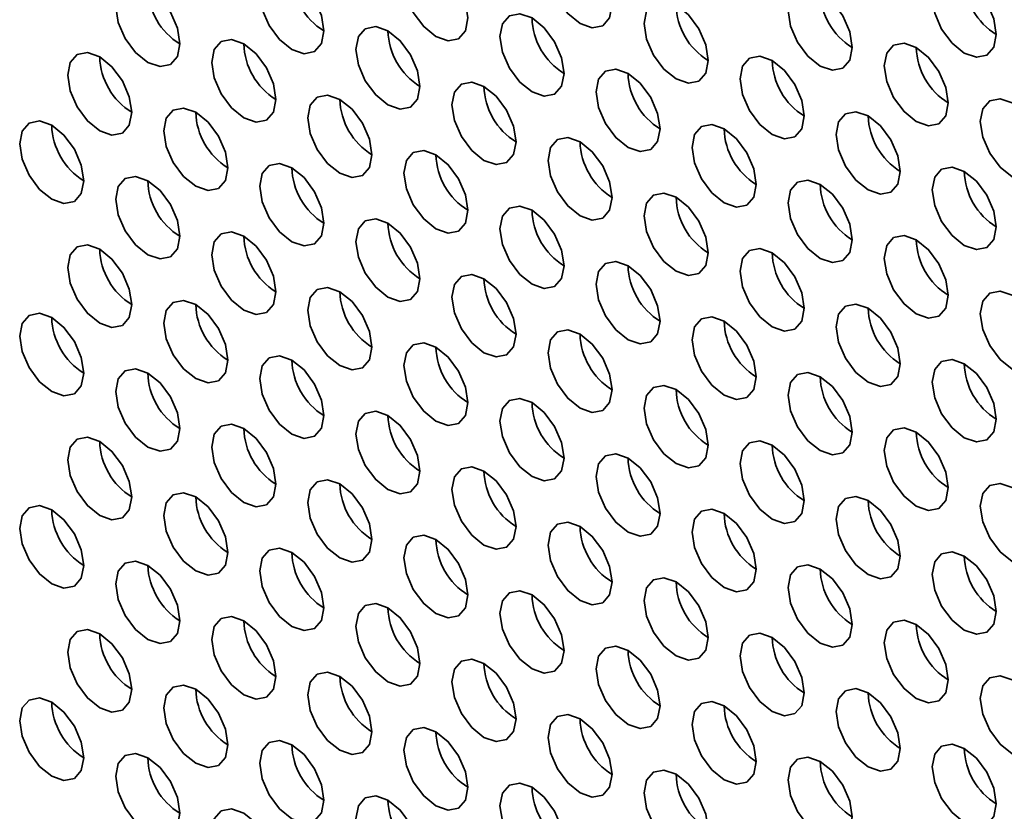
# Model space of a CAD drawing. Header units: millimetres. Extents: x 2 to 1120, y -2 to 861.
# Tile 128 of 226: x 751 to 758, y 647 to 653. Entities that reach past the tile are written whole.
import ezdxf

# ---------------------------------------------------------------- set-up
doc = ezdxf.new("R2010")
doc.units = ezdxf.units.MM

msp = doc.modelspace()

# ---------------------------------------------------------------- linework, layer by layer
at = {"color": 7, "linetype": 'Continuous', "lineweight": 35, "flags": 128}
for points in [[(755.3467, 653.0467), (755.3288, 653.1612), (755.2777, 653.279), (755.2012, 653.3821), (755.111, 653.4549), (755.0208, 653.4863), (754.9443, 653.4714), (754.8932, 653.4126), (754.8753, 653.3188), (754.8932, 653.2043), (754.9443, 653.0865), (755.0208, 652.9834), (755.111, 652.9106), (755.2012, 652.8792), (755.2777, 652.8941), (755.3288, 652.9529), (755.3467, 653.0467)], [(754.286, 652.9513), (754.2681, 653.0658), (754.217, 653.1836), (754.1405, 653.2868), (754.0503, 653.3596), (753.9601, 653.3909), (753.8837, 653.3761), (753.8326, 653.3173), (753.8146, 653.2235), (753.8326, 653.1089), (753.8837, 652.9911), (753.9601, 652.888), (754.0503, 652.8152), (754.1405, 652.7839), (754.217, 652.7987), (754.2681, 652.8575), (754.286, 652.9513)], [(753.2254, 652.856), (753.2074, 652.9705), (753.1564, 653.0883), (753.0799, 653.1914), (752.9897, 653.2642), (752.8995, 653.2956), (752.823, 653.2807), (752.7719, 653.2219), (752.754, 653.1281), (752.7719, 653.0136), (752.823, 652.8958), (752.8995, 652.7926), (752.9897, 652.7198), (753.0799, 652.6885), (753.1564, 652.7034), (753.2074, 652.7622), (753.2254, 652.856)], [(758.1751, 652.8292), (758.1572, 652.9437), (758.1061, 653.0615), (758.0296, 653.1647), (757.9394, 653.2375), (757.8492, 653.2688), (757.7728, 653.254), (757.7217, 653.1951), (757.7037, 653.1013), (757.7217, 652.9868), (757.7728, 652.869), (757.8492, 652.7659), (757.9394, 652.6931), (758.0296, 652.6617), (758.1061, 652.6766), (758.1572, 652.7354), (758.1751, 652.8292)], [(752.1647, 652.7606), (752.1468, 652.8751), (752.0957, 652.9929), (752.0192, 653.0961), (751.929, 653.1688), (751.8388, 653.2002), (751.7624, 653.1853), (751.7113, 653.1265), (751.6933, 653.0327), (751.7113, 652.9182), (751.7624, 652.8004), (751.8388, 652.6973), (751.929, 652.6245), (752.0192, 652.5931), (752.0957, 652.608), (752.1468, 652.6668), (752.1647, 652.7606)], [(757.1145, 652.7338), (757.0965, 652.8484), (757.0454, 652.9662), (756.969, 653.0693), (756.8788, 653.1421), (756.7886, 653.1734), (756.7121, 653.1586), (756.661, 653.0998), (756.6431, 653.006), (756.661, 652.8915), (756.7121, 652.7737), (756.7886, 652.6705), (756.8788, 652.5977), (756.969, 652.5664), (757.0454, 652.5812), (757.0965, 652.64), (757.1145, 652.7338)], [(756.0538, 652.6385), (756.0359, 652.753), (755.9848, 652.8708), (755.9083, 652.9739), (755.8181, 653.0467), (755.7279, 653.0781), (755.6514, 653.0632), (755.6004, 653.0044), (755.5824, 652.9106), (755.6004, 652.7961), (755.6514, 652.6783), (755.7279, 652.5752), (755.8181, 652.5024), (755.9083, 652.471), (755.9848, 652.4859), (756.0359, 652.5447), (756.0538, 652.6385)], [(754.9932, 652.5431), (754.9752, 652.6576), (754.9241, 652.7754), (754.8477, 652.8786), (754.7575, 652.9514), (754.6673, 652.9827), (754.5908, 652.9679), (754.5397, 652.9091), (754.5217, 652.8153), (754.5397, 652.7007), (754.5908, 652.5829), (754.6673, 652.4798), (754.7575, 652.407), (754.8477, 652.3757), (754.9241, 652.3905), (754.9752, 652.4493), (754.9932, 652.5431)], [(753.9325, 652.4478), (753.9146, 652.5623), (753.8635, 652.6801), (753.787, 652.7832), (753.6968, 652.856), (753.6066, 652.8874), (753.5301, 652.8725), (753.479, 652.8137), (753.4611, 652.7199), (753.479, 652.6054), (753.5301, 652.4876), (753.6066, 652.3844), (753.6968, 652.3116), (753.787, 652.2803), (753.8635, 652.2951), (753.9146, 652.354), (753.9325, 652.4478)], [(752.8718, 652.3524), (752.8539, 652.4669), (752.8028, 652.5847), (752.7263, 652.6879), (752.6361, 652.7606), (752.5459, 652.792), (752.4695, 652.7771), (752.4184, 652.7183), (752.4004, 652.6245), (752.4184, 652.51), (752.4695, 652.3922), (752.5459, 652.2891), (752.6361, 652.2163), (752.7263, 652.1849), (752.8028, 652.1998), (752.8539, 652.2586), (752.8718, 652.3524)], [(757.8216, 652.3256), (757.8036, 652.4402), (757.7525, 652.558), (757.6761, 652.6611), (757.5859, 652.7339), (757.4957, 652.7652), (757.4192, 652.7504), (757.3681, 652.6916), (757.3502, 652.5978), (757.3681, 652.4833), (757.4192, 652.3655), (757.4957, 652.2623), (757.5859, 652.1895), (757.6761, 652.1582), (757.7525, 652.173), (757.8036, 652.2318), (757.8216, 652.3256)], [(751.8112, 652.257), (751.7932, 652.3715), (751.7421, 652.4893), (751.6657, 652.5925), (751.5755, 652.6653), (751.4853, 652.6966), (751.4088, 652.6818), (751.3577, 652.623), (751.3398, 652.5292), (751.3577, 652.4147), (751.4088, 652.2969), (751.4853, 652.1937), (751.5755, 652.1209), (751.6657, 652.0896), (751.7421, 652.1044), (751.7932, 652.1632), (751.8112, 652.257)], [(756.7609, 652.2303), (756.743, 652.3448), (756.6919, 652.4626), (756.6154, 652.5657), (756.5252, 652.6385), (756.435, 652.6699), (756.3586, 652.655), (756.3075, 652.5962), (756.2895, 652.5024), (756.3075, 652.3879), (756.3586, 652.2701), (756.435, 652.167), (756.5252, 652.0942), (756.6154, 652.0628), (756.6919, 652.0777), (756.743, 652.1365), (756.7609, 652.2303)], [(755.7003, 652.1349), (755.6823, 652.2494), (755.6312, 652.3672), (755.5548, 652.4704), (755.4646, 652.5432), (755.3744, 652.5745), (755.2979, 652.5597), (755.2468, 652.5009), (755.2289, 652.4071), (755.2468, 652.2925), (755.2979, 652.1747), (755.3744, 652.0716), (755.4646, 651.9988), (755.5548, 651.9675), (755.6312, 651.9823), (755.6823, 652.0411), (755.7003, 652.1349)], [(754.6396, 652.0396), (754.6217, 652.1541), (754.5706, 652.2719), (754.4941, 652.375), (754.4039, 652.4478), (754.3137, 652.4792), (754.2372, 652.4643), (754.1861, 652.4055), (754.1682, 652.3117), (754.1861, 652.1972), (754.2372, 652.0794), (754.3137, 651.9762), (754.4039, 651.9034), (754.4941, 651.8721), (754.5706, 651.8869), (754.6217, 651.9458), (754.6396, 652.0396)], [(753.5789, 651.9442), (753.561, 652.0587), (753.5099, 652.1765), (753.4334, 652.2796), (753.3432, 652.3524), (753.253, 652.3838), (753.1766, 652.3689), (753.1255, 652.3101), (753.1075, 652.2163), (753.1255, 652.1018), (753.1766, 651.984), (753.253, 651.8809), (753.3432, 651.8081), (753.4334, 651.7767), (753.5099, 651.7916), (753.561, 651.8504), (753.5789, 651.9442)], [(758.5287, 651.9174), (758.5107, 652.032), (758.4597, 652.1498), (758.3832, 652.2529), (758.293, 652.3257), (758.2028, 652.357), (758.1263, 652.3422), (758.0752, 652.2834), (758.0573, 652.1896), (758.0752, 652.0751), (758.1263, 651.9573), (758.2028, 651.8541), (758.293, 651.7813), (758.3832, 651.75), (758.4597, 651.7648), (758.5107, 651.8236), (758.5287, 651.9174)], [(752.5183, 651.8488), (752.5003, 651.9633), (752.4492, 652.0811), (752.3728, 652.1843), (752.2826, 652.2571), (752.1924, 652.2884), (752.1159, 652.2736), (752.0648, 652.2148), (752.0469, 652.121), (752.0648, 652.0064), (752.1159, 651.8886), (752.1924, 651.7855), (752.2826, 651.7127), (752.3728, 651.6814), (752.4492, 651.6962), (752.5003, 651.755), (752.5183, 651.8488)], [(757.468, 651.8221), (757.4501, 651.9366), (757.399, 652.0544), (757.3225, 652.1575), (757.2323, 652.2303), (757.1421, 652.2617), (757.0657, 652.2468), (757.0146, 652.188), (756.9966, 652.0942), (757.0146, 651.9797), (757.0657, 651.8619), (757.1421, 651.7588), (757.2323, 651.686), (757.3225, 651.6546), (757.399, 651.6695), (757.4501, 651.7283), (757.468, 651.8221)], [(751.4576, 651.7535), (751.4397, 651.868), (751.3886, 651.9858), (751.3121, 652.0889), (751.2219, 652.1617), (751.1317, 652.1931), (751.0553, 652.1782), (751.0042, 652.1194), (750.9862, 652.0256), (751.0042, 651.9111), (751.0553, 651.7933), (751.1317, 651.6901), (751.2219, 651.6174), (751.3121, 651.586), (751.3886, 651.6009), (751.4397, 651.6597), (751.4576, 651.7535)], [(756.4074, 651.7267), (756.3894, 651.8412), (756.3383, 651.959), (756.2619, 652.0622), (756.1717, 652.135), (756.0815, 652.1663), (756.005, 652.1515), (755.9539, 652.0926), (755.936, 651.9988), (755.9539, 651.8843), (756.005, 651.7665), (756.0815, 651.6634), (756.1717, 651.5906), (756.2619, 651.5592), (756.3383, 651.5741), (756.3894, 651.6329), (756.4074, 651.7267)], [(755.3467, 651.6313), (755.3288, 651.7459), (755.2777, 651.8637), (755.2012, 651.9668), (755.111, 652.0396), (755.0208, 652.0709), (754.9443, 652.0561), (754.8932, 651.9973), (754.8753, 651.9035), (754.8932, 651.789), (754.9443, 651.6712), (755.0208, 651.568), (755.111, 651.4952), (755.2012, 651.4639), (755.2777, 651.4787), (755.3288, 651.5375), (755.3467, 651.6313)], [(754.286, 651.536), (754.2681, 651.6505), (754.217, 651.7683), (754.1405, 651.8714), (754.0503, 651.9442), (753.9601, 651.9756), (753.8837, 651.9607), (753.8326, 651.9019), (753.8146, 651.8081), (753.8326, 651.6936), (753.8837, 651.5758), (753.9601, 651.4727), (754.0503, 651.3999), (754.1405, 651.3685), (754.217, 651.3834), (754.2681, 651.4422), (754.286, 651.536)], [(753.2254, 651.4406), (753.2074, 651.5551), (753.1564, 651.6729), (753.0799, 651.7761), (752.9897, 651.8489), (752.8995, 651.8802), (752.823, 651.8654), (752.7719, 651.8066), (752.754, 651.7128), (752.7719, 651.5982), (752.823, 651.4804), (752.8995, 651.3773), (752.9897, 651.3045), (753.0799, 651.2732), (753.1564, 651.288), (753.2074, 651.3468), (753.2254, 651.4406)], [(758.1751, 651.4139), (758.1572, 651.5284), (758.1061, 651.6462), (758.0296, 651.7493), (757.9394, 651.8221), (757.8492, 651.8535), (757.7728, 651.8386), (757.7217, 651.7798), (757.7037, 651.686), (757.7217, 651.5715), (757.7728, 651.4537), (757.8492, 651.3505), (757.9394, 651.2778), (758.0296, 651.2464), (758.1061, 651.2613), (758.1572, 651.3201), (758.1751, 651.4139)], [(752.1647, 651.3453), (752.1468, 651.4598), (752.0957, 651.5776), (752.0192, 651.6807), (751.929, 651.7535), (751.8388, 651.7849), (751.7624, 651.77), (751.7113, 651.7112), (751.6933, 651.6174), (751.7113, 651.5029), (751.7624, 651.3851), (751.8388, 651.2819), (751.929, 651.2091), (752.0192, 651.1778), (752.0957, 651.1927), (752.1468, 651.2515), (752.1647, 651.3453)], [(757.1145, 651.3185), (757.0965, 651.433), (757.0454, 651.5508), (756.969, 651.654), (756.8788, 651.7268), (756.7886, 651.7581), (756.7121, 651.7433), (756.661, 651.6844), (756.6431, 651.5906), (756.661, 651.4761), (756.7121, 651.3583), (756.7886, 651.2552), (756.8788, 651.1824), (756.969, 651.151), (757.0454, 651.1659), (757.0965, 651.2247), (757.1145, 651.3185)], [(756.0538, 651.2231), (756.0359, 651.3377), (755.9848, 651.4555), (755.9083, 651.5586), (755.8181, 651.6314), (755.7279, 651.6627), (755.6514, 651.6479), (755.6004, 651.5891), (755.5824, 651.4953), (755.6004, 651.3808), (755.6514, 651.263), (755.7279, 651.1598), (755.8181, 651.087), (755.9083, 651.0557), (755.9848, 651.0705), (756.0359, 651.1293), (756.0538, 651.2231)], [(754.9932, 651.1278), (754.9752, 651.2423), (754.9241, 651.3601), (754.8477, 651.4632), (754.7575, 651.536), (754.6673, 651.5674), (754.5908, 651.5525), (754.5397, 651.4937), (754.5217, 651.3999), (754.5397, 651.2854), (754.5908, 651.1676), (754.6673, 651.0645), (754.7575, 650.9917), (754.8477, 650.9603), (754.9241, 650.9752), (754.9752, 651.034), (754.9932, 651.1278)], [(753.9325, 651.0324), (753.9146, 651.1469), (753.8635, 651.2647), (753.787, 651.3679), (753.6968, 651.4407), (753.6066, 651.472), (753.5301, 651.4572), (753.479, 651.3984), (753.4611, 651.3046), (753.479, 651.19), (753.5301, 651.0722), (753.6066, 650.9691), (753.6968, 650.8963), (753.787, 650.865), (753.8635, 650.8798), (753.9146, 650.9386), (753.9325, 651.0324)], [(752.8718, 650.9371), (752.8539, 651.0516), (752.8028, 651.1694), (752.7263, 651.2725), (752.6361, 651.3453), (752.5459, 651.3767), (752.4695, 651.3618), (752.4184, 651.303), (752.4004, 651.2092), (752.4184, 651.0947), (752.4695, 650.9769), (752.5459, 650.8737), (752.6361, 650.8009), (752.7263, 650.7696), (752.8028, 650.7844), (752.8539, 650.8433), (752.8718, 650.9371)], [(757.8216, 650.9103), (757.8036, 651.0248), (757.7525, 651.1426), (757.6761, 651.2458), (757.5859, 651.3186), (757.4957, 651.3499), (757.4192, 651.335), (757.3681, 651.2762), (757.3502, 651.1824), (757.3681, 651.0679), (757.4192, 650.9501), (757.4957, 650.847), (757.5859, 650.7742), (757.6761, 650.7428), (757.7525, 650.7577), (757.8036, 650.8165), (757.8216, 650.9103)], [(751.8112, 650.8417), (751.7932, 650.9562), (751.7421, 651.074), (751.6657, 651.1772), (751.5755, 651.2499), (751.4853, 651.2813), (751.4088, 651.2664), (751.3577, 651.2076), (751.3398, 651.1138), (751.3577, 650.9993), (751.4088, 650.8815), (751.4853, 650.7784), (751.5755, 650.7056), (751.6657, 650.6742), (751.7421, 650.6891), (751.7932, 650.7479), (751.8112, 650.8417)], [(756.7609, 650.8149), (756.743, 650.9295), (756.6919, 651.0473), (756.6154, 651.1504), (756.5252, 651.2232), (756.435, 651.2545), (756.3586, 651.2397), (756.3075, 651.1809), (756.2895, 651.0871), (756.3075, 650.9726), (756.3586, 650.8548), (756.435, 650.7516), (756.5252, 650.6788), (756.6154, 650.6475), (756.6919, 650.6623), (756.743, 650.7211), (756.7609, 650.8149)], [(755.7003, 650.7196), (755.6823, 650.8341), (755.6312, 650.9519), (755.5548, 651.055), (755.4646, 651.1278), (755.3744, 651.1592), (755.2979, 651.1443), (755.2468, 651.0855), (755.2289, 650.9917), (755.2468, 650.8772), (755.2979, 650.7594), (755.3744, 650.6563), (755.4646, 650.5835), (755.5548, 650.5521), (755.6312, 650.567), (755.6823, 650.6258), (755.7003, 650.7196)], [(754.6396, 650.6242), (754.6217, 650.7387), (754.5706, 650.8565), (754.4941, 650.9597), (754.4039, 651.0325), (754.3137, 651.0638), (754.2372, 651.049), (754.1861, 650.9902), (754.1682, 650.8964), (754.1861, 650.7818), (754.2372, 650.664), (754.3137, 650.5609), (754.4039, 650.4881), (754.4941, 650.4568), (754.5706, 650.4716), (754.6217, 650.5304), (754.6396, 650.6242)], [(753.5789, 650.5289), (753.561, 650.6434), (753.5099, 650.7612), (753.4334, 650.8643), (753.3432, 650.9371), (753.253, 650.9685), (753.1766, 650.9536), (753.1255, 650.8948), (753.1075, 650.801), (753.1255, 650.6865), (753.1766, 650.5687), (753.253, 650.4655), (753.3432, 650.3927), (753.4334, 650.3614), (753.5099, 650.3762), (753.561, 650.4351), (753.5789, 650.5289)], [(758.5287, 650.5021), (758.5107, 650.6166), (758.4597, 650.7344), (758.3832, 650.8376), (758.293, 650.9103), (758.2028, 650.9417), (758.1263, 650.9268), (758.0752, 650.868), (758.0573, 650.7742), (758.0752, 650.6597), (758.1263, 650.5419), (758.2028, 650.4388), (758.293, 650.366), (758.3832, 650.3346), (758.4597, 650.3495), (758.5107, 650.4083), (758.5287, 650.5021)], [(752.5183, 650.4335), (752.5003, 650.548), (752.4492, 650.6658), (752.3728, 650.7689), (752.2826, 650.8417), (752.1924, 650.8731), (752.1159, 650.8582), (752.0648, 650.7994), (752.0469, 650.7056), (752.0648, 650.5911), (752.1159, 650.4733), (752.1924, 650.3702), (752.2826, 650.2974), (752.3728, 650.266), (752.4492, 650.2809), (752.5003, 650.3397), (752.5183, 650.4335)], [(757.468, 650.4067), (757.4501, 650.5213), (757.399, 650.6391), (757.3225, 650.7422), (757.2323, 650.815), (757.1421, 650.8463), (757.0657, 650.8315), (757.0146, 650.7727), (756.9966, 650.6789), (757.0146, 650.5644), (757.0657, 650.4466), (757.1421, 650.3434), (757.2323, 650.2706), (757.3225, 650.2393), (757.399, 650.2541), (757.4501, 650.3129), (757.468, 650.4067)], [(751.4576, 650.3381), (751.4397, 650.4526), (751.3886, 650.5704), (751.3121, 650.6736), (751.2219, 650.7464), (751.1317, 650.7777), (751.0553, 650.7629), (751.0042, 650.7041), (750.9862, 650.6103), (751.0042, 650.4957), (751.0553, 650.3779), (751.1317, 650.2748), (751.2219, 650.202), (751.3121, 650.1707), (751.3886, 650.1855), (751.4397, 650.2443), (751.4576, 650.3381)], [(756.4074, 650.3114), (756.3894, 650.4259), (756.3383, 650.5437), (756.2619, 650.6468), (756.1717, 650.7196), (756.0815, 650.751), (756.005, 650.7361), (755.9539, 650.6773), (755.936, 650.5835), (755.9539, 650.469), (756.005, 650.3512), (756.0815, 650.2481), (756.1717, 650.1753), (756.2619, 650.1439), (756.3383, 650.1588), (756.3894, 650.2176), (756.4074, 650.3114)], [(755.3467, 650.216), (755.3288, 650.3305), (755.2777, 650.4483), (755.2012, 650.5515), (755.111, 650.6243), (755.0208, 650.6556), (754.9443, 650.6408), (754.8932, 650.5819), (754.8753, 650.4881), (754.8932, 650.3736), (754.9443, 650.2558), (755.0208, 650.1527), (755.111, 650.0799), (755.2012, 650.0485), (755.2777, 650.0634), (755.3288, 650.1222), (755.3467, 650.216)], [(754.286, 650.1206), (754.2681, 650.2352), (754.217, 650.353), (754.1405, 650.4561), (754.0503, 650.5289), (753.9601, 650.5602), (753.8837, 650.5454), (753.8326, 650.4866), (753.8146, 650.3928), (753.8326, 650.2783), (753.8837, 650.1605), (753.9601, 650.0573), (754.0503, 649.9845), (754.1405, 649.9532), (754.217, 649.968), (754.2681, 650.0268), (754.286, 650.1206)], [(753.2254, 650.0253), (753.2074, 650.1398), (753.1564, 650.2576), (753.0799, 650.3607), (752.9897, 650.4335), (752.8995, 650.4649), (752.823, 650.45), (752.7719, 650.3912), (752.754, 650.2974), (752.7719, 650.1829), (752.823, 650.0651), (752.8995, 649.962), (752.9897, 649.8892), (753.0799, 649.8578), (753.1564, 649.8727), (753.2074, 649.9315), (753.2254, 650.0253)], [(758.1751, 649.9985), (758.1572, 650.113), (758.1061, 650.2308), (758.0296, 650.334), (757.9394, 650.4068), (757.8492, 650.4381), (757.7728, 650.4233), (757.7217, 650.3645), (757.7037, 650.2707), (757.7217, 650.1562), (757.7728, 650.0384), (757.8492, 649.9352), (757.9394, 649.8624), (758.0296, 649.8311), (758.1061, 649.8459), (758.1572, 649.9047), (758.1751, 649.9985)], [(752.1647, 649.9299), (752.1468, 650.0444), (752.0957, 650.1622), (752.0192, 650.2654), (751.929, 650.3382), (751.8388, 650.3695), (751.7624, 650.3547), (751.7113, 650.2959), (751.6933, 650.2021), (751.7113, 650.0875), (751.7624, 649.9697), (751.8388, 649.8666), (751.929, 649.7938), (752.0192, 649.7625), (752.0957, 649.7773), (752.1468, 649.8361), (752.1647, 649.9299)], [(757.1145, 649.9032), (757.0965, 650.0177), (757.0454, 650.1355), (756.969, 650.2386), (756.8788, 650.3114), (756.7886, 650.3428), (756.7121, 650.3279), (756.661, 650.2691), (756.6431, 650.1753), (756.661, 650.0608), (756.7121, 649.943), (756.7886, 649.8398), (756.8788, 649.7671), (756.969, 649.7357), (757.0454, 649.7506), (757.0965, 649.8094), (757.1145, 649.9032)], [(756.0538, 649.8078), (756.0359, 649.9223), (755.9848, 650.0401), (755.9083, 650.1433), (755.8181, 650.2161), (755.7279, 650.2474), (755.6514, 650.2326), (755.6004, 650.1737), (755.5824, 650.0799), (755.6004, 649.9654), (755.6514, 649.8476), (755.7279, 649.7445), (755.8181, 649.6717), (755.9083, 649.6403), (755.9848, 649.6552), (756.0359, 649.714), (756.0538, 649.8078)], [(754.9932, 649.7124), (754.9752, 649.827), (754.9241, 649.9448), (754.8477, 650.0479), (754.7575, 650.1207), (754.6673, 650.152), (754.5908, 650.1372), (754.5397, 650.0784), (754.5217, 649.9846), (754.5397, 649.8701), (754.5908, 649.7523), (754.6673, 649.6491), (754.7575, 649.5763), (754.8477, 649.545), (754.9241, 649.5598), (754.9752, 649.6186), (754.9932, 649.7124)], [(753.9325, 649.6171), (753.9146, 649.7316), (753.8635, 649.8494), (753.787, 649.9525), (753.6968, 650.0253), (753.6066, 650.0567), (753.5301, 650.0418), (753.479, 649.983), (753.4611, 649.8892), (753.479, 649.7747), (753.5301, 649.6569), (753.6066, 649.5538), (753.6968, 649.481), (753.787, 649.4496), (753.8635, 649.4645), (753.9146, 649.5233), (753.9325, 649.6171)], [(752.8718, 649.5217), (752.8539, 649.6362), (752.8028, 649.754), (752.7263, 649.8572), (752.6361, 649.93), (752.5459, 649.9613), (752.4695, 649.9465), (752.4184, 649.8877), (752.4004, 649.7939), (752.4184, 649.6793), (752.4695, 649.5615), (752.5459, 649.4584), (752.6361, 649.3856), (752.7263, 649.3543), (752.8028, 649.3691), (752.8539, 649.4279), (752.8718, 649.5217)], [(757.8216, 649.495), (757.8036, 649.6095), (757.7525, 649.7273), (757.6761, 649.8304), (757.5859, 649.9032), (757.4957, 649.9346), (757.4192, 649.9197), (757.3681, 649.8609), (757.3502, 649.7671), (757.3681, 649.6526), (757.4192, 649.5348), (757.4957, 649.4316), (757.5859, 649.3589), (757.6761, 649.3275), (757.7525, 649.3424), (757.8036, 649.4012), (757.8216, 649.495)], [(751.8112, 649.4264), (751.7932, 649.5409), (751.7421, 649.6587), (751.6657, 649.7618), (751.5755, 649.8346), (751.4853, 649.866), (751.4088, 649.8511), (751.3577, 649.7923), (751.3398, 649.6985), (751.3577, 649.584), (751.4088, 649.4662), (751.4853, 649.363), (751.5755, 649.2902), (751.6657, 649.2589), (751.7421, 649.2737), (751.7932, 649.3326), (751.8112, 649.4264)], [(756.7609, 649.3996), (756.743, 649.5141), (756.6919, 649.6319), (756.6154, 649.7351), (756.5252, 649.8079), (756.435, 649.8392), (756.3586, 649.8243), (756.3075, 649.7655), (756.2895, 649.6717), (756.3075, 649.5572), (756.3586, 649.4394), (756.435, 649.3363), (756.5252, 649.2635), (756.6154, 649.2321), (756.6919, 649.247), (756.743, 649.3058), (756.7609, 649.3996)], [(755.7003, 649.3042), (755.6823, 649.4188), (755.6312, 649.5366), (755.5548, 649.6397), (755.4646, 649.7125), (755.3744, 649.7438), (755.2979, 649.729), (755.2468, 649.6702), (755.2289, 649.5764), (755.2468, 649.4619), (755.2979, 649.3441), (755.3744, 649.2409), (755.4646, 649.1681), (755.5548, 649.1368), (755.6312, 649.1516), (755.6823, 649.2104), (755.7003, 649.3042)], [(754.6396, 649.2089), (754.6217, 649.3234), (754.5706, 649.4412), (754.4941, 649.5443), (754.4039, 649.6171), (754.3137, 649.6485), (754.2372, 649.6336), (754.1861, 649.5748), (754.1682, 649.481), (754.1861, 649.3665), (754.2372, 649.2487), (754.3137, 649.1456), (754.4039, 649.0728), (754.4941, 649.0414), (754.5706, 649.0563), (754.6217, 649.1151), (754.6396, 649.2089)], [(753.5789, 649.1135), (753.561, 649.228), (753.5099, 649.3458), (753.4334, 649.449), (753.3432, 649.5218), (753.253, 649.5531), (753.1766, 649.5383), (753.1255, 649.4795), (753.1075, 649.3857), (753.1255, 649.2711), (753.1766, 649.1533), (753.253, 649.0502), (753.3432, 648.9774), (753.4334, 648.9461), (753.5099, 648.9609), (753.561, 649.0197), (753.5789, 649.1135)], [(758.5287, 649.0868), (758.5107, 649.2013), (758.4597, 649.3191), (758.3832, 649.4222), (758.293, 649.495), (758.2028, 649.5264), (758.1263, 649.5115), (758.0752, 649.4527), (758.0573, 649.3589), (758.0752, 649.2444), (758.1263, 649.1266), (758.2028, 649.0234), (758.293, 648.9506), (758.3832, 648.9193), (758.4597, 648.9342), (758.5107, 648.993), (758.5287, 649.0868)], [(752.5183, 649.0182), (752.5003, 649.1327), (752.4492, 649.2505), (752.3728, 649.3536), (752.2826, 649.4264), (752.1924, 649.4578), (752.1159, 649.4429), (752.0648, 649.3841), (752.0469, 649.2903), (752.0648, 649.1758), (752.1159, 649.058), (752.1924, 648.9548), (752.2826, 648.882), (752.3728, 648.8507), (752.4492, 648.8655), (752.5003, 648.9244), (752.5183, 649.0182)], [(757.468, 648.9914), (757.4501, 649.1059), (757.399, 649.2237), (757.3225, 649.3269), (757.2323, 649.3996), (757.1421, 649.431), (757.0657, 649.4161), (757.0146, 649.3573), (756.9966, 649.2635), (757.0146, 649.149), (757.0657, 649.0312), (757.1421, 648.9281), (757.2323, 648.8553), (757.3225, 648.8239), (757.399, 648.8388), (757.4501, 648.8976), (757.468, 648.9914)], [(751.4576, 648.9228), (751.4397, 649.0373), (751.3886, 649.1551), (751.3121, 649.2582), (751.2219, 649.331), (751.1317, 649.3624), (751.0553, 649.3475), (751.0042, 649.2887), (750.9862, 649.1949), (751.0042, 649.0804), (751.0553, 648.9626), (751.1317, 648.8595), (751.2219, 648.7867), (751.3121, 648.7553), (751.3886, 648.7702), (751.4397, 648.829), (751.4576, 648.9228)], [(756.4074, 648.896), (756.3894, 649.0106), (756.3383, 649.1284), (756.2619, 649.2315), (756.1717, 649.3043), (756.0815, 649.3356), (756.005, 649.3208), (755.9539, 649.262), (755.936, 649.1682), (755.9539, 649.0537), (756.005, 648.9359), (756.0815, 648.8327), (756.1717, 648.7599), (756.2619, 648.7286), (756.3383, 648.7434), (756.3894, 648.8022), (756.4074, 648.896)], [(755.3467, 648.8007), (755.3288, 648.9152), (755.2777, 649.033), (755.2012, 649.1361), (755.111, 649.2089), (755.0208, 649.2403), (754.9443, 649.2254), (754.8932, 649.1666), (754.8753, 649.0728), (754.8932, 648.9583), (754.9443, 648.8405), (755.0208, 648.7374), (755.111, 648.6646), (755.2012, 648.6332), (755.2777, 648.6481), (755.3288, 648.7069), (755.3467, 648.8007)], [(754.286, 648.7053), (754.2681, 648.8198), (754.217, 648.9376), (754.1405, 649.0408), (754.0503, 649.1136), (753.9601, 649.1449), (753.8837, 649.1301), (753.8326, 649.0712), (753.8146, 648.9774), (753.8326, 648.8629), (753.8837, 648.7451), (753.9601, 648.642), (754.0503, 648.5692), (754.1405, 648.5378), (754.217, 648.5527), (754.2681, 648.6115), (754.286, 648.7053)], [(753.2254, 648.6099), (753.2074, 648.7245), (753.1564, 648.8423), (753.0799, 648.9454), (752.9897, 649.0182), (752.8995, 649.0495), (752.823, 649.0347), (752.7719, 648.9759), (752.754, 648.8821), (752.7719, 648.7676), (752.823, 648.6498), (752.8995, 648.5466), (752.9897, 648.4738), (753.0799, 648.4425), (753.1564, 648.4573), (753.2074, 648.5161), (753.2254, 648.6099)], [(758.1751, 648.5832), (758.1572, 648.6977), (758.1061, 648.8155), (758.0296, 648.9187), (757.9394, 648.9914), (757.8492, 649.0228), (757.7728, 649.0079), (757.7217, 648.9491), (757.7037, 648.8553), (757.7217, 648.7408), (757.7728, 648.623), (757.8492, 648.5199), (757.9394, 648.4471), (758.0296, 648.4157), (758.1061, 648.4306), (758.1572, 648.4894), (758.1751, 648.5832)], [(752.1647, 648.5146), (752.1468, 648.6291), (752.0957, 648.7469), (752.0192, 648.85), (751.929, 648.9228), (751.8388, 648.9542), (751.7624, 648.9393), (751.7113, 648.8805), (751.6933, 648.7867), (751.7113, 648.6722), (751.7624, 648.5544), (751.8388, 648.4513), (751.929, 648.3785), (752.0192, 648.3471), (752.0957, 648.362), (752.1468, 648.4208), (752.1647, 648.5146)], [(757.1145, 648.4878), (757.0965, 648.6023), (757.0454, 648.7201), (756.969, 648.8233), (756.8788, 648.8961), (756.7886, 648.9274), (756.7121, 648.9126), (756.661, 648.8538), (756.6431, 648.76), (756.661, 648.6455), (756.7121, 648.5277), (756.7886, 648.4245), (756.8788, 648.3517), (756.969, 648.3204), (757.0454, 648.3352), (757.0965, 648.394), (757.1145, 648.4878)], [(756.0538, 648.3925), (756.0359, 648.507), (755.9848, 648.6248), (755.9083, 648.7279), (755.8181, 648.8007), (755.7279, 648.8321), (755.6514, 648.8172), (755.6004, 648.7584), (755.5824, 648.6646), (755.6004, 648.5501), (755.6514, 648.4323), (755.7279, 648.3291), (755.8181, 648.2564), (755.9083, 648.225), (755.9848, 648.2399), (756.0359, 648.2987), (756.0538, 648.3925)], [(754.9932, 648.2971), (754.9752, 648.4116), (754.9241, 648.5294), (754.8477, 648.6326), (754.7575, 648.7054), (754.6673, 648.7367), (754.5908, 648.7219), (754.5397, 648.663), (754.5217, 648.5692), (754.5397, 648.4547), (754.5908, 648.3369), (754.6673, 648.2338), (754.7575, 648.161), (754.8477, 648.1296), (754.9241, 648.1445), (754.9752, 648.2033), (754.9932, 648.2971)], [(753.9325, 648.2017), (753.9146, 648.3163), (753.8635, 648.4341), (753.787, 648.5372), (753.6968, 648.61), (753.6066, 648.6413), (753.5301, 648.6265), (753.479, 648.5677), (753.4611, 648.4739), (753.479, 648.3594), (753.5301, 648.2416), (753.6066, 648.1384), (753.6968, 648.0656), (753.787, 648.0343), (753.8635, 648.0491), (753.9146, 648.1079), (753.9325, 648.2017)], [(752.8718, 648.1064), (752.8539, 648.2209), (752.8028, 648.3387), (752.7263, 648.4418), (752.6361, 648.5146), (752.5459, 648.546), (752.4695, 648.5311), (752.4184, 648.4723), (752.4004, 648.3785), (752.4184, 648.264), (752.4695, 648.1462), (752.5459, 648.0431), (752.6361, 647.9703), (752.7263, 647.9389), (752.8028, 647.9538), (752.8539, 648.0126), (752.8718, 648.1064)], [(757.8216, 648.0796), (757.8036, 648.1941), (757.7525, 648.3119), (757.6761, 648.4151), (757.5859, 648.4879), (757.4957, 648.5192), (757.4192, 648.5044), (757.3681, 648.4456), (757.3502, 648.3518), (757.3681, 648.2372), (757.4192, 648.1195), (757.4957, 648.0163), (757.5859, 647.9435), (757.6761, 647.9122), (757.7525, 647.927), (757.8036, 647.9858), (757.8216, 648.0796)], [(751.8112, 648.011), (751.7932, 648.1255), (751.7421, 648.2433), (751.6657, 648.3465), (751.5755, 648.4193), (751.4853, 648.4506), (751.4088, 648.4358), (751.3577, 648.377), (751.3398, 648.2832), (751.3577, 648.1686), (751.4088, 648.0508), (751.4853, 647.9477), (751.5755, 647.8749), (751.6657, 647.8436), (751.7421, 647.8584), (751.7932, 647.9172), (751.8112, 648.011)], [(756.7609, 647.9843), (756.743, 648.0988), (756.6919, 648.2166), (756.6154, 648.3197), (756.5252, 648.3925), (756.435, 648.4239), (756.3586, 648.409), (756.3075, 648.3502), (756.2895, 648.2564), (756.3075, 648.1419), (756.3586, 648.0241), (756.435, 647.9209), (756.5252, 647.8482), (756.6154, 647.8168), (756.6919, 647.8317), (756.743, 647.8905), (756.7609, 647.9843)], [(755.7003, 647.8889), (755.6823, 648.0034), (755.6312, 648.1212), (755.5548, 648.2244), (755.4646, 648.2972), (755.3744, 648.3285), (755.2979, 648.3136), (755.2468, 648.2548), (755.2289, 648.161), (755.2468, 648.0465), (755.2979, 647.9287), (755.3744, 647.8256), (755.4646, 647.7528), (755.5548, 647.7214), (755.6312, 647.7363), (755.6823, 647.7951), (755.7003, 647.8889)], [(754.6396, 647.7935), (754.6217, 647.9081), (754.5706, 648.0259), (754.4941, 648.129), (754.4039, 648.2018), (754.3137, 648.2331), (754.2372, 648.2183), (754.1861, 648.1595), (754.1682, 648.0657), (754.1861, 647.9512), (754.2372, 647.8334), (754.3137, 647.7302), (754.4039, 647.6574), (754.4941, 647.6261), (754.5706, 647.6409), (754.6217, 647.6997), (754.6396, 647.7935)], [(753.5789, 647.6982), (753.561, 647.8127), (753.5099, 647.9305), (753.4334, 648.0336), (753.3432, 648.1064), (753.253, 648.1378), (753.1766, 648.1229), (753.1255, 648.0641), (753.1075, 647.9703), (753.1255, 647.8558), (753.1766, 647.738), (753.253, 647.6349), (753.3432, 647.5621), (753.4334, 647.5307), (753.5099, 647.5456), (753.561, 647.6044), (753.5789, 647.6982)], [(758.5287, 647.6714), (758.5107, 647.7859), (758.4597, 647.9037), (758.3832, 648.0069), (758.293, 648.0797), (758.2028, 648.111), (758.1263, 648.0962), (758.0752, 648.0374), (758.0573, 647.9436), (758.0752, 647.829), (758.1263, 647.7112), (758.2028, 647.6081), (758.293, 647.5353), (758.3832, 647.504), (758.4597, 647.5188), (758.5107, 647.5776), (758.5287, 647.6714)], [(752.5183, 647.6028), (752.5003, 647.7173), (752.4492, 647.8351), (752.3728, 647.9383), (752.2826, 648.0111), (752.1924, 648.0424), (752.1159, 648.0276), (752.0648, 647.9688), (752.0469, 647.875), (752.0648, 647.7604), (752.1159, 647.6426), (752.1924, 647.5395), (752.2826, 647.4667), (752.3728, 647.4354), (752.4492, 647.4502), (752.5003, 647.509), (752.5183, 647.6028)], [(757.468, 647.5761), (757.4501, 647.6906), (757.399, 647.8084), (757.3225, 647.9115), (757.2323, 647.9843), (757.1421, 648.0157), (757.0657, 648.0008), (757.0146, 647.942), (756.9966, 647.8482), (757.0146, 647.7337), (757.0657, 647.6159), (757.1421, 647.5127), (757.2323, 647.4399), (757.3225, 647.4086), (757.399, 647.4235), (757.4501, 647.4823), (757.468, 647.5761)], [(751.4576, 647.5075), (751.4397, 647.622), (751.3886, 647.7398), (751.3121, 647.8429), (751.2219, 647.9157), (751.1317, 647.9471), (751.0553, 647.9322), (751.0042, 647.8734), (750.9862, 647.7796), (751.0042, 647.6651), (751.0553, 647.5473), (751.1317, 647.4441), (751.2219, 647.3713), (751.3121, 647.34), (751.3886, 647.3548), (751.4397, 647.4137), (751.4576, 647.5075)], [(756.4074, 647.4807), (756.3894, 647.5952), (756.3383, 647.713), (756.2619, 647.8162), (756.1717, 647.8889), (756.0815, 647.9203), (756.005, 647.9054), (755.9539, 647.8466), (755.936, 647.7528), (755.9539, 647.6383), (756.005, 647.5205), (756.0815, 647.4174), (756.1717, 647.3446), (756.2619, 647.3132), (756.3383, 647.3281), (756.3894, 647.3869), (756.4074, 647.4807)], [(755.3467, 647.3853), (755.3288, 647.4999), (755.2777, 647.6177), (755.2012, 647.7208), (755.111, 647.7936), (755.0208, 647.8249), (754.9443, 647.8101), (754.8932, 647.7513), (754.8753, 647.6575), (754.8932, 647.543), (754.9443, 647.4252), (755.0208, 647.322), (755.111, 647.2492), (755.2012, 647.2179), (755.2777, 647.2327), (755.3288, 647.2915), (755.3467, 647.3853)], [(754.286, 647.29), (754.2681, 647.4045), (754.217, 647.5223), (754.1405, 647.6254), (754.0503, 647.6982), (753.9601, 647.7296), (753.8837, 647.7147), (753.8326, 647.6559), (753.8146, 647.5621), (753.8326, 647.4476), (753.8837, 647.3298), (753.9601, 647.2267), (754.0503, 647.1539), (754.1405, 647.1225), (754.217, 647.1374), (754.2681, 647.1962), (754.286, 647.29)], [(753.2254, 647.1946), (753.2074, 647.3091), (753.1564, 647.4269), (753.0799, 647.5301), (752.9897, 647.6029), (752.8995, 647.6342), (752.823, 647.6194), (752.7719, 647.5605), (752.754, 647.4667), (752.7719, 647.3522), (752.823, 647.2344), (752.8995, 647.1313), (752.9897, 647.0585), (753.0799, 647.0271), (753.1564, 647.042), (753.2074, 647.1008), (753.2254, 647.1946)], [(758.1751, 647.1679), (758.1572, 647.2824), (758.1061, 647.4002), (758.0296, 647.5033), (757.9394, 647.5761), (757.8492, 647.6075), (757.7728, 647.5926), (757.7217, 647.5338), (757.7037, 647.44), (757.7217, 647.3255), (757.7728, 647.2077), (757.8492, 647.1045), (757.9394, 647.0317), (758.0296, 647.0004), (758.1061, 647.0153), (758.1572, 647.0741), (758.1751, 647.1679)], [(752.1647, 647.0992), (752.1468, 647.2138), (752.0957, 647.3316), (752.0192, 647.4347), (751.929, 647.5075), (751.8388, 647.5388), (751.7624, 647.524), (751.7113, 647.4652), (751.6933, 647.3714), (751.7113, 647.2569), (751.7624, 647.1391), (751.8388, 647.0359), (751.929, 646.9631), (752.0192, 646.9318), (752.0957, 646.9466), (752.1468, 647.0054), (752.1647, 647.0992)], [(757.1145, 647.0725), (757.0965, 647.187), (757.0454, 647.3048), (756.969, 647.408), (756.8788, 647.4807), (756.7886, 647.5121), (756.7121, 647.4972), (756.661, 647.4384), (756.6431, 647.3446), (756.661, 647.2301), (756.7121, 647.1123), (756.7886, 647.0092), (756.8788, 646.9364), (756.969, 646.905), (757.0454, 646.9199), (757.0965, 646.9787), (757.1145, 647.0725)], [(756.0538, 646.9771), (756.0359, 647.0916), (755.9848, 647.2094), (755.9083, 647.3126), (755.8181, 647.3854), (755.7279, 647.4167), (755.6514, 647.4019), (755.6004, 647.3431), (755.5824, 647.2493), (755.6004, 647.1348), (755.6514, 647.017), (755.7279, 646.9138), (755.8181, 646.841), (755.9083, 646.8097), (755.9848, 646.8245), (756.0359, 646.8833), (756.0538, 646.9771)], [(754.9932, 646.8818), (754.9752, 646.9963), (754.9241, 647.1141), (754.8477, 647.2172), (754.7575, 647.29), (754.6673, 647.3214), (754.5908, 647.3065), (754.5397, 647.2477), (754.5217, 647.1539), (754.5397, 647.0394), (754.5908, 646.9216), (754.6673, 646.8184), (754.7575, 646.7457), (754.8477, 646.7143), (754.9241, 646.7292), (754.9752, 646.788), (754.9932, 646.8818)], [(753.9325, 646.7864), (753.9146, 646.9009), (753.8635, 647.0187), (753.787, 647.1219), (753.6968, 647.1947), (753.6066, 647.226), (753.5301, 647.2112), (753.479, 647.1523), (753.4611, 647.0585), (753.479, 646.944), (753.5301, 646.8262), (753.6066, 646.7231), (753.6968, 646.6503), (753.787, 646.6189), (753.8635, 646.6338), (753.9146, 646.6926), (753.9325, 646.7864)], [(752.8718, 646.691), (752.8539, 646.8056), (752.8028, 646.9234), (752.7263, 647.0265), (752.6361, 647.0993), (752.5459, 647.1306), (752.4695, 647.1158), (752.4184, 647.057), (752.4004, 646.9632), (752.4184, 646.8487), (752.4695, 646.7309), (752.5459, 646.6277), (752.6361, 646.5549), (752.7263, 646.5236), (752.8028, 646.5384), (752.8539, 646.5972), (752.8718, 646.691)]]:
    msp.add_lwpolyline(points, dxfattribs=at)
at = {"color": 7, "linetype": 'Continuous', "lineweight": 35}
for centre, radius, start, end in [((753.4849, 653.2779), 0.4953, 181.46107, 238.40972), ((758.4349, 653.2513), 0.4957, 181.60056, 238.39406), ((752.4245, 653.1827), 0.4957, 181.60056, 238.39406), ((757.3742, 653.1559), 0.4957, 181.60056, 238.39406), ((756.3136, 653.0606), 0.4957, 181.60056, 238.39406), ((755.2529, 652.9652), 0.4957, 181.60056, 238.39406), ((754.192, 652.8697), 0.4953, 181.46107, 238.40972), ((753.1316, 652.7745), 0.4957, 181.60056, 238.39406), ((758.0813, 652.7477), 0.4957, 181.60056, 238.39406), ((752.0709, 652.6791), 0.4957, 181.60056, 238.39406), ((757.0207, 652.6524), 0.4957, 181.60056, 238.39406), ((755.96, 652.557), 0.4957, 181.60056, 238.39406), ((754.8994, 652.4616), 0.4957, 181.60056, 238.39406), ((753.8387, 652.3663), 0.4957, 181.60056, 238.39406), ((752.778, 652.2709), 0.4957, 181.60056, 238.39406), ((751.7174, 652.1756), 0.4957, 181.60056, 238.39406), ((757.7278, 652.2442), 0.4957, 181.60056, 238.39406), ((756.6671, 652.1488), 0.4957, 181.60056, 238.39406), ((755.6065, 652.0534), 0.4957, 181.60056, 238.39406), ((754.5458, 651.9581), 0.4957, 181.60056, 238.39406), ((753.4851, 651.8627), 0.4957, 181.60056, 238.39406), ((758.4349, 651.836), 0.4957, 181.60056, 238.39406), ((752.4245, 651.7674), 0.4957, 181.60056, 238.39406), ((757.3742, 651.7406), 0.4957, 181.60056, 238.39406), ((756.3136, 651.6452), 0.4957, 181.60056, 238.39406), ((755.2529, 651.5499), 0.4957, 181.60056, 238.39406), ((754.1923, 651.4545), 0.4957, 181.60056, 238.39406), ((753.1316, 651.3591), 0.4957, 181.60056, 238.39406), ((758.0813, 651.3324), 0.4957, 181.60056, 238.39406), ((752.0709, 651.2638), 0.4957, 181.60056, 238.39406), ((757.0204, 651.2368), 0.4953, 181.46107, 238.40972), ((755.96, 651.1417), 0.4957, 181.60056, 238.39406), ((754.8994, 651.0463), 0.4957, 181.60056, 238.39406), ((753.8387, 650.9509), 0.4957, 181.60056, 238.39406), ((752.778, 650.8556), 0.4957, 181.60056, 238.39406), ((757.7275, 650.8286), 0.4953, 181.46107, 238.40972), ((751.7174, 650.7602), 0.4957, 181.60056, 238.39406), ((756.6671, 650.7335), 0.4957, 181.60056, 238.39406), ((755.6065, 650.6381), 0.4957, 181.60056, 238.39406), ((754.5458, 650.5427), 0.4957, 181.60056, 238.39406), ((753.4851, 650.4474), 0.4957, 181.60056, 238.39406), ((758.4346, 650.4204), 0.4953, 181.46107, 238.40972), ((752.4245, 650.352), 0.4957, 181.60056, 238.39406), ((757.3742, 650.3253), 0.4957, 181.60056, 238.39406), ((756.3136, 650.2299), 0.4957, 181.60056, 238.39406), ((755.2529, 650.1345), 0.4957, 181.60056, 238.39406), ((754.1923, 650.0392), 0.4957, 181.60056, 238.39406), ((753.1316, 649.9438), 0.4957, 181.60056, 238.39406), ((758.0813, 649.9171), 0.4957, 181.60056, 238.39406), ((752.0709, 649.8484), 0.4957, 181.60056, 238.39406), ((757.0207, 649.8217), 0.4957, 181.60056, 238.39406), ((755.96, 649.7263), 0.4957, 181.60056, 238.39406), ((754.8994, 649.631), 0.4957, 181.60056, 238.39406), ((753.8387, 649.5356), 0.4957, 181.60056, 238.39406), ((752.778, 649.4402), 0.4957, 181.60056, 238.39406), ((757.7278, 649.4135), 0.4957, 181.60056, 238.39406), ((751.7174, 649.3449), 0.4957, 181.60056, 238.39406), ((756.6671, 649.3181), 0.4957, 181.60056, 238.39406), ((755.6065, 649.2228), 0.4957, 181.60056, 238.39406), ((754.5458, 649.1274), 0.4957, 181.60056, 238.39406), ((753.4851, 649.032), 0.4957, 181.60056, 238.39406), ((758.4349, 649.0053), 0.4957, 181.60056, 238.39406), ((752.4408, 648.9461), 0.5123, 182.60548, 237.39452), ((757.3742, 648.9099), 0.4957, 181.60056, 238.39406), ((756.3136, 648.8146), 0.4957, 181.60056, 238.39406), ((755.2529, 648.7192), 0.4957, 181.60056, 238.39406), ((754.1923, 648.6238), 0.4957, 181.60056, 238.39406), ((753.1316, 648.5285), 0.4957, 181.60056, 238.39406), ((758.0813, 648.5017), 0.4957, 181.60056, 238.39406), ((752.0709, 648.4331), 0.4957, 181.60056, 238.39406), ((757.0207, 648.4064), 0.4957, 181.60056, 238.39406), ((755.96, 648.311), 0.4957, 181.60056, 238.39406), ((754.8994, 648.2156), 0.4957, 181.60056, 238.39406), ((753.8387, 648.1203), 0.4957, 181.60056, 238.39406), ((752.778, 648.0249), 0.4957, 181.60056, 238.39406), ((757.7278, 647.9982), 0.4957, 181.60056, 238.39406), ((751.7174, 647.9295), 0.4957, 181.60056, 238.39406), ((756.6671, 647.9028), 0.4957, 181.60056, 238.39406), ((755.6065, 647.8074), 0.4957, 181.60056, 238.39406), ((754.5458, 647.7121), 0.4957, 181.60056, 238.39406), ((753.4851, 647.6167), 0.4957, 181.60056, 238.39406), ((758.4349, 647.59), 0.4957, 181.60056, 238.39406), ((752.4245, 647.5213), 0.4957, 181.60056, 238.39406), ((757.3742, 647.4946), 0.4957, 181.60056, 238.39406), ((756.3136, 647.3992), 0.4957, 181.60056, 238.39406), ((755.2529, 647.3039), 0.4957, 181.60056, 238.39406), ((754.1923, 647.2085), 0.4957, 181.60056, 238.39406)]:
    msp.add_arc(centre, radius, start, end, dxfattribs=at)

doc.saveas('drawing.dxf')
